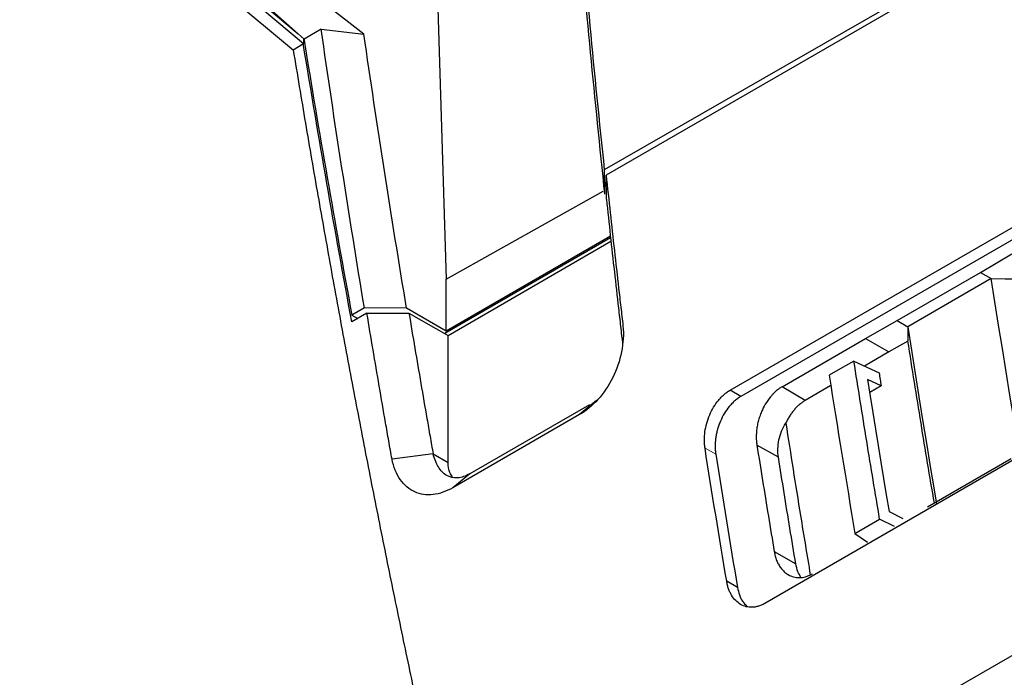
# Model space of a CAD drawing. Header units: millimetres. Extents: x 156812 to 157936, y 112087 to 113571.
# Tile 54 of 204: x 157672 to 157738, y 112221 to 112265. Entities that reach past the tile are written whole.
import ezdxf

# ---------------------------------------------------------------- set-up
doc = ezdxf.new("R2010")
doc.units = ezdxf.units.MM

msp = doc.modelspace()

# ---------------------------------------------------------------- linework, layer by layer
at = {"color": 7, "linetype": 'Continuous', "lineweight": 25}
for p, q in [((157804.067, 112308.453), (157711.231, 112255.055)), ((157719.751, 112240.146), (157807.058, 112290.547)), ((157807.78, 112290.123), (157720.473, 112239.722)), ((157771.913, 112289.662), (157711.354, 112254.702)), ((157673.451, 112279.492), (157690.508, 112264.259)), ((157690.184, 112263.143), (157671.658, 112278.621)), ((157809.108, 112275.94), (157722.1, 112225.711)), ((157690.879, 112263.582), (157676.667, 112275.526)), ((157677.237, 112275.468), (157690.508, 112264.259)), ((157699.903, 112267.655), (157700.523, 112247.669)), ((157694.955, 112264.248), (157692.431, 112266.215)), ((157692.063, 112264.582), (157690.91, 112263.919)), ((157692.063, 112264.582), (157694.955, 112264.248)), ((157690.508, 112264.259), (157690.91, 112263.919)), ((157690.88, 112263.669), (157690.885, 112263.94)), ((157690.897, 112263.93), (157690.884, 112263.671)), ((157690.879, 112263.582), (157690.174, 112263.175)), ((157690.884, 112263.671), (157690.88, 112263.669)), ((157810.274, 112263.427), (157706.322, 112203.417)), ((157711.231, 112255.055), (157711.246, 112253.409)), ((157711.372, 112253.073), (157711.354, 112254.702)), ((157700.523, 112247.669), (157711.144, 112253.616)), ((157711.644, 112250.566), (157700.522, 112244.149)), ((157711.656, 112250.45), (157700.445, 112243.974)), ((157700.658, 112243.854), (157711.679, 112250.236)), ((157736.701, 112248.121), (157738.818, 112249.37)), ((157731.044, 112244.856), (157736.701, 112248.121)), ((157736.701, 112248.121), (157737.423, 112247.697)), ((157700.522, 112244.149), (157700.523, 112247.669)), ((157737.423, 112247.697), (157731.766, 112244.432)), ((157695.161, 112245.354), (157694.137, 112244.763)), ((157694.991, 112245.714), (157694.141, 112245.225)), ((157694.141, 112245.225), (157694.538, 112244.994)), ((157697.843, 112245.699), (157694.991, 112245.714)), ((157695.161, 112245.354), (157698.007, 112245.358)), ((157700.522, 112244.149), (157697.843, 112245.699)), ((157698.007, 112245.358), (157700.658, 112243.854)), ((157728.919, 112243.655), (157731.044, 112244.856)), ((157731.044, 112244.856), (157731.766, 112244.432)), ((157700.657, 112235.248), (157700.658, 112243.854)), ((157723.264, 112240.378), (157728.919, 112243.655)), ((157728.919, 112243.655), (157730.491, 112242.732)), ((157730.491, 112242.732), (157728.851, 112241.781)), ((157728.127, 112242.119), (157729.828, 112241.326)), ((157729.969, 112240.43), (157729.049, 112240.859)), ((157720.473, 112239.722), (157719.751, 112240.146)), ((157724.836, 112239.454), (157723.264, 112240.378)), ((157726.566, 112240.457), (157724.836, 112239.454)), ((157729.969, 112240.43), (157729.192, 112239.985)), ((157710.711, 112239.442), (157709.559, 112238.499)), ((157710.224, 112239.161), (157702.124, 112234.485)), ((157709.559, 112238.499), (157700.972, 112233.542)), ((157723.014, 112235.605), (157721.558, 112236.431)), ((157699.642, 112235.834), (157696.86, 112235.47)), ((157699.642, 112235.834), (157700.657, 112235.248)), ((157738.759, 112235.487), (157733.103, 112232.221)), ((157702.124, 112234.485), (157700.972, 112233.542)), ((157730.504, 112231.934), (157731.43, 112231.468)), ((157728.197, 112230.45), (157729.868, 112231.423)), ((157730.882, 112230.913), (157729.868, 112231.423)), ((157728.196, 112230.45), (157729.038, 112229.853)), ((157722.733, 112229.22), (157724.192, 112228.393)), ((157720.242, 112226.791), (157719.513, 112227.205))]:
    msp.add_line(p, q, dxfattribs=at)
at = {"color": 144, "linetype": 'Continuous', "lineweight": 18}
msp.add_line((157718.046, 112236.217), (157718.774, 112235.804), dxfattribs=at)
at = {"color": 7, "linetype": 'Continuous', "lineweight": 25, "flags": 128}
for points in [[(157690.91, 112263.919), (157690.908, 112263.869), (157690.906, 112263.83)], [(157690.874, 112263.479), (157690.879, 112263.586), (157690.884, 112263.671)], [(157690.879, 112263.582), (157690.88, 112263.631), (157690.88, 112263.669)], [(157739.378, 112235.689), (157739.215, 112236.658), (157738.95, 112238.238), (157738.689, 112239.817), (157738.43, 112241.395), (157738.174, 112242.972), (157737.921, 112244.548), (157737.671, 112246.123), (157737.423, 112247.697)], [(157737.423, 112247.697), (157738.364, 112247.692), (157739.104, 112247.688)], [(157731.766, 112244.432), (157732.014, 112242.857), (157732.264, 112241.282), (157732.517, 112239.706), (157732.773, 112238.129), (157733.032, 112236.551), (157733.293, 112234.972), (157733.558, 112233.392), (157733.721, 112232.423)], [(157731.766, 112244.432), (157731.775, 112243.888), (157731.783, 112243.461)], [(157731.783, 112243.461), (157731.059, 112243.053), (157730.491, 112242.732)], [(157728.126, 112242.118), (157727.188, 112241.581), (157726.451, 112241.159)], [(157729.049, 112240.859), (157729.226, 112239.744), (157729.404, 112238.63), (157729.583, 112237.515), (157729.764, 112236.399), (157729.947, 112235.283), (157730.131, 112234.167), (157730.317, 112233.051), (157730.504, 112231.934)]]:
    msp.add_lwpolyline(points, dxfattribs=at)
at = {"color": 7, "linetype": 'Continuous', "lineweight": 25}
for points in [[(157709.381, 112274.543), (157709.926, 112268.075), (157710.542, 112261.579), (157711.231, 112255.055)], [(157709.419, 112272.568), (157709.958, 112266.209), (157710.568, 112259.822), (157711.246, 112253.409)], [(157694.991, 112245.714), (157693.944, 112252.031), (157692.968, 112258.321), (157692.063, 112264.582)], [(157697.843, 112245.699), (157696.812, 112251.91), (157695.849, 112258.094), (157694.955, 112264.248)], [(157694.137, 112244.763), (157692.979, 112251.03), (157691.891, 112257.269), (157690.874, 112263.479)], [(157690.906, 112263.83), (157691.914, 112257.657), (157692.993, 112251.455), (157694.141, 112245.225)], [(157729.828, 112241.326), (157729.875, 112241.027), (157729.922, 112240.729), (157729.969, 112240.43)], [(157726.451, 112241.159), (157727.012, 112237.597), (157727.593, 112234.027), (157728.197, 112230.45)], [(157719.513, 112227.205), (157719.009, 112230.214), (157718.52, 112233.218), (157718.046, 112236.217)], [(157718.774, 112235.804), (157719.248, 112232.805), (157719.737, 112229.801), (157720.242, 112226.791)]]:
    msp.add_open_spline(points, degree=3, dxfattribs=at)
for points, knots in [([(157690.174, 112263.175), (157690.31, 112262.35), (157690.581, 112260.704), (157690.996, 112258.237), (157691.416, 112255.779), (157691.842, 112253.33), (157692.272, 112250.89), (157692.708, 112248.459), (157693.149, 112246.037), (157693.594, 112243.624), (157694.045, 112241.221), (157694.499, 112238.827), (157694.959, 112236.442), (157695.422, 112234.067), (157695.89, 112231.702), (157696.362, 112229.346), (157696.839, 112227), (157697.319, 112224.664), (157697.803, 112222.337), (157698.291, 112220.021), (157698.782, 112217.714), (157699.277, 112215.417), (157699.776, 112213.131), (157700.278, 112210.854), (157700.783, 112208.588), (157701.291, 112206.332), (157701.802, 112204.086), (157702.316, 112201.851), (157702.833, 112199.626), (157703.353, 112197.412), (157703.875, 112195.208), (157704.4, 112193.014), (157704.928, 112190.832), (157705.458, 112188.66), (157705.99, 112186.498), (157706.524, 112184.348), (157707.06, 112182.208), (157707.598, 112180.079), (157708.139, 112177.961), (157708.681, 112175.854), (157709.224, 112173.758), (157709.589, 112172.363), (157709.771, 112171.668)], [0, 0, 0, 0, 0.027585, 0.055037, 0.082357, 0.109544, 0.136599, 0.163521, 0.190311, 0.216968, 0.243492, 0.269884, 0.296143, 0.32227, 0.348264, 0.374126, 0.399855, 0.425451, 0.450915, 0.476247, 0.501446, 0.526512, 0.551446, 0.576247, 0.600915, 0.625451, 0.649855, 0.674126, 0.698264, 0.72227, 0.746143, 0.769884, 0.793492, 0.816968, 0.840311, 0.863521, 0.886599, 0.909544, 0.932357, 0.955037, 0.977585, 1, 1, 1, 1]), ([(157711.354, 112254.702), (157711.535, 112253.004), (157711.72, 112251.305), (157712.004, 112248.753), (157712.101, 112247.902), (157712.247, 112246.625), (157712.296, 112246.199), (157712.37, 112245.56), (157712.394, 112245.347), (157712.444, 112244.921), (157712.47, 112244.708), (157712.492, 112244.493)], [0, 0, 0, 0, 0.5, 0.5, 0.75, 0.75, 0.875, 0.875, 0.9375, 0.9375, 1, 1, 1, 1]), ([(157711.372, 112253.073), (157711.546, 112251.437), (157711.725, 112249.8), (157712, 112247.341), (157712.092, 112246.521), (157712.233, 112245.29), (157712.28, 112244.88), (157712.352, 112244.264), (157712.375, 112244.059), (157712.424, 112243.649), (157712.448, 112243.443), (157712.469, 112243.239)], [0, 0, 0, 0, 0.5, 0.5, 0.75, 0.75, 0.875, 0.875, 0.9375, 0.9375, 1, 1, 1, 1]), ([(157696.86, 112235.47), (157696.821, 112235.674), (157696.785, 112235.881), (157696.712, 112236.294), (157696.676, 112236.5), (157696.567, 112237.119), (157696.495, 112237.531), (157696.279, 112238.769), (157696.136, 112239.593), (157695.712, 112242.064), (157695.434, 112243.71), (157695.161, 112245.354)], [0, 0, 0, 0, 0.0625, 0.0625, 0.125, 0.125, 0.25, 0.25, 0.5, 0.5, 1, 1, 1, 1]), ([(157698.007, 112245.358), (157698.271, 112243.774), (157698.673, 112241.395), (157699.086, 112239.013), (157699.294, 112237.821), (157699.364, 112237.424), (157699.469, 112236.827), (157699.504, 112236.629), (157699.574, 112236.231), (157699.609, 112236.032), (157699.642, 112235.834)], [0, 0, 0, 0, 0.5, 0.75, 0.75, 0.875, 0.875, 0.9375, 0.9375, 1, 1, 1, 1]), ([(157712.492, 112244.493), (157712.55, 112243.938), (157712.516, 112243.336), (157712.276, 112242.138), (157712.071, 112241.543), (157711.525, 112240.445), (157711.184, 112239.943), (157710.42, 112239.096), (157709.996, 112238.751), (157709.559, 112238.499)], [0, 0, 0, 0, 0.25, 0.25, 0.5, 0.5, 0.75, 0.75, 1, 1, 1, 1]), ([(157733.57, 112232.491), (157733.266, 112234.301), (157732.651, 112237.964), (157732.074, 112241.614), (157731.783, 112243.461)], [0, 0, 0, 0, 0.493978, 1, 1, 1, 1]), ([(157729.868, 112231.423), (157729.721, 112232.297), (157729.425, 112234.057), (157728.989, 112236.714), (157728.554, 112239.405), (157728.269, 112241.21), (157728.126, 112242.118)], [0, 0, 0, 0, 0.244816, 0.493088, 0.744816, 1, 1, 1, 1]), ([(157718.046, 112236.217), (157718.039, 112236.268), (157718.024, 112236.369), (157718.011, 112236.524), (157718.003, 112236.681), (157718.003, 112236.84), (157718.009, 112237.001), (157718.022, 112237.165), (157718.058, 112237.467), (157718.15, 112237.911), (157718.35, 112238.475), (157718.619, 112239.003), (157718.896, 112239.394), (157719.141, 112239.669), (157719.336, 112239.854), (157719.54, 112240.016), (157719.68, 112240.103), (157719.751, 112240.146)], [0, 0, 0, 0, 0.035908, 0.071537, 0.106992, 0.14238, 0.177807, 0.213381, 0.249206, 0.374222, 0.499092, 0.623858, 0.748356, 0.811627, 0.874221, 0.936793, 1, 1, 1, 1]), ([(157723.264, 112240.378), (157723.226, 112240.355), (157723.151, 112240.31), (157723.043, 112240.235), (157722.941, 112240.157), (157722.847, 112240.078), (157722.76, 112239.999), (157722.679, 112239.92), (157722.605, 112239.842), (157722.537, 112239.766), (157722.365, 112239.564), (157722.126, 112239.221), (157721.894, 112238.762), (157721.743, 112238.369), (157721.644, 112238.033), (157721.572, 112237.697), (157721.528, 112237.364), (157721.511, 112237.039), (157721.519, 112236.726), (157721.545, 112236.529), (157721.558, 112236.431)], [0, 0, 0, 0, 0.03417, 0.066694, 0.097604, 0.126925, 0.154675, 0.180868, 0.205511, 0.22861, 0.250164, 0.383705, 0.49969, 0.573911, 0.647002, 0.7192, 0.790713, 0.861642, 0.9314, 1, 1, 1, 1]), ([(157720.473, 112239.722), (157720.433, 112239.698), (157720.353, 112239.65), (157720.235, 112239.568), (157720.12, 112239.478), (157720.007, 112239.381), (157719.897, 112239.275), (157719.79, 112239.162), (157719.601, 112238.944), (157719.348, 112238.588), (157719.124, 112238.15), (157718.979, 112237.781), (157718.889, 112237.497), (157718.819, 112237.209), (157718.768, 112236.92), (157718.737, 112236.632), (157718.728, 112236.349), (157718.738, 112236.071), (157718.762, 112235.894), (157718.774, 112235.804)], [0, 0, 0, 0, 0.0359769, 0.0716741, 0.1072105, 0.1427062, 0.1782819, 0.2140575, 0.2501508, 0.374628, 0.4996802, 0.561823, 0.6245531, 0.6870874, 0.7493813, 0.8122059, 0.8745281, 0.9369321, 1, 1, 1, 1]), ([(157724.836, 112239.454), (157724.803, 112239.435), (157724.738, 112239.396), (157724.641, 112239.33), (157724.545, 112239.259), (157724.42, 112239.156), (157724.267, 112239.015), (157724.093, 112238.827), (157723.929, 112238.622), (157723.777, 112238.4), (157723.636, 112238.165), (157723.555, 112237.999), (157723.514, 112237.915)], [0, 0, 0, 0, 0.062408, 0.124711, 0.187049, 0.249562, 0.374556, 0.499871, 0.624201, 0.748955, 0.874303, 1, 1, 1, 1]), ([(157723.014, 112235.605), (157722.955, 112235.976), (157722.968, 112236.379), (157723.14, 112237.171), (157723.295, 112237.559), (157723.514, 112237.915)], [0, 0, 0, 0, 0.5, 0.5, 1, 1, 1, 1]), ([(157723.514, 112237.915), (157723.842, 112235.83), (157724.379, 112232.413), (157724.948, 112228.986), (157725.17, 112227.65)], [0, 0, 0, 0, 0.610278, 1, 1, 1, 1]), ([(157721.558, 112236.431), (157721.686, 112235.63), (157721.942, 112234.03), (157722.334, 112231.626), (157722.6, 112230.022), (157722.733, 112229.22)], [0, 0, 0, 0, 0.333334, 0.666666, 1, 1, 1, 1]), ([(157700.972, 112233.542), (157700.535, 112233.289), (157700.083, 112233.129), (157699.206, 112233.028), (157698.781, 112233.088), (157698.02, 112233.431), (157697.683, 112233.714), (157697.154, 112234.468), (157696.961, 112234.939), (157696.86, 112235.47)], [0, 0, 0, 0, 0.25, 0.25, 0.5, 0.5, 0.75, 0.75, 1, 1, 1, 1]), ([(157702.124, 112234.485), (157701.842, 112234.322), (157701.56, 112234.227), (157701.028, 112234.189), (157700.779, 112234.246), (157700.34, 112234.501), (157700.15, 112234.697), (157699.842, 112235.196), (157699.724, 112235.498), (157699.642, 112235.834)], [0, 0, 0, 0, 0.25, 0.25, 0.5, 0.5, 0.75, 0.75, 1, 1, 1, 1]), ([(157700.964, 112234.282), (157700.89, 112234.368), (157700.694, 112234.597), (157700.671, 112234.999), (157700.657, 112235.248)], [0, 0, 0, 0, 0.378415, 1, 1, 1, 1]), ([(157724.192, 112228.393), (157724.058, 112229.195), (157723.791, 112230.799), (157723.399, 112233.204), (157723.142, 112234.805), (157723.014, 112235.605)], [0, 0, 0, 0, 0.333334, 0.666666, 1, 1, 1, 1]), ([(157722.733, 112229.22), (157722.742, 112229.168), (157722.761, 112229.063), (157722.799, 112228.911), (157722.843, 112228.764), (157722.895, 112228.622), (157722.953, 112228.486), (157723.019, 112228.355), (157723.091, 112228.232), (157723.171, 112228.115), (157723.257, 112228.005), (157723.351, 112227.904), (157723.451, 112227.812), (157723.557, 112227.728), (157723.745, 112227.606), (157724.04, 112227.482), (157724.374, 112227.445), (157724.646, 112227.469), (157724.849, 112227.512), (157725.081, 112227.589), (157725.241, 112227.674), (157725.327, 112227.719)], [0, 0, 0, 0, 0.037358, 0.074788, 0.112322, 0.149991, 0.187826, 0.225855, 0.264107, 0.302612, 0.341399, 0.380502, 0.419955, 0.459798, 0.499994, 0.620487, 0.749412, 0.800369, 0.858927, 0.925418, 1, 1, 1, 1]), ([(157724.542, 112227.469), (157724.468, 112227.594), (157724.305, 112227.87), (157724.232, 112228.208), (157724.192, 112228.393)], [0, 0, 0, 0, 0.452116, 1, 1, 1, 1]), ([(157722.1, 112225.711), (157722.06, 112225.689), (157721.979, 112225.644), (157721.857, 112225.588), (157721.736, 112225.541), (157721.614, 112225.504), (157721.492, 112225.475), (157721.369, 112225.456), (157721.147, 112225.439), (157720.829, 112225.469), (157720.448, 112225.626), (157720.112, 112225.887), (157719.883, 112226.187), (157719.733, 112226.467), (157719.639, 112226.696), (157719.563, 112226.941), (157719.529, 112227.117), (157719.513, 112227.205)], [0, 0, 0, 0, 0.035725, 0.071175, 0.106469, 0.141726, 0.177064, 0.212602, 0.248458, 0.373008, 0.498339, 0.622775, 0.747916, 0.811143, 0.87384, 0.936596, 1, 1, 1, 1]), ([(157720.242, 112226.791), (157720.322, 112226.444), (157720.444, 112225.918), (157720.771, 112225.634), (157720.882, 112225.538)], [0, 0, 0, 0, 0.661589, 1, 1, 1, 1])]:
    msp.add_open_spline(points, degree=3, knots=knots, dxfattribs=at)

doc.saveas('drawing.dxf')
